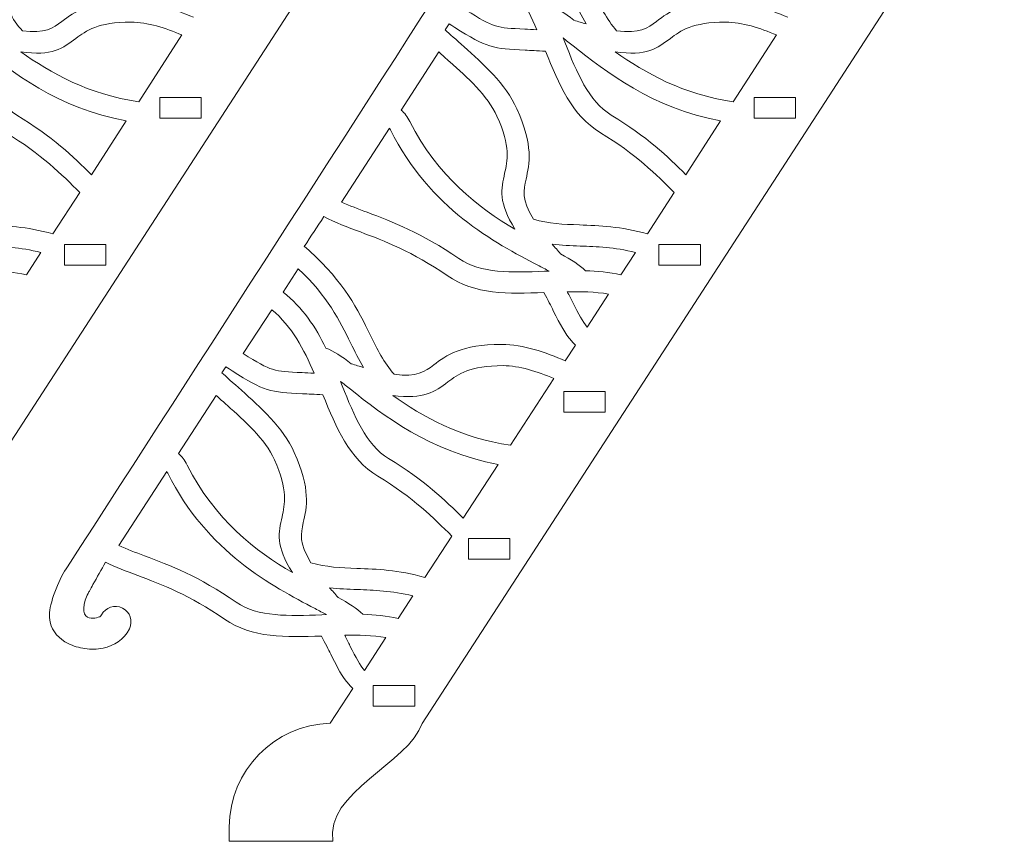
# Model space of a CAD drawing. Header units: centimetres. Extents: x -132 to 124, y -95 to 91.
# Tile 51 of 56: x 101 to 111, y 12 to 21. Entities that reach past the tile are written whole.
import ezdxf

# ---------------------------------------------------------------- set-up
doc = ezdxf.new("R2010")
doc.units = ezdxf.units.CM
doc.header["$MEASUREMENT"] = 0
doc.layers.add('Layer 1', color=7, linetype='Continuous')

msp = doc.modelspace()

# ---------------------------------------------------------------- linework, layer by layer
at = {"layer": 'Layer 1', "lineweight": 9}
for points, knots in [([(94.99322, 14.44981), (95.03501, 14.53287), (95.136, 14.56648), (95.21959, 14.52469), (95.21959, 14.52469), (95.30317, 14.48307), (95.33625, 14.38173), (95.29446, 14.29867), (95.29446, 14.29867), (95.23526, 14.17991), (95.12904, 14.11427), (95.00889, 14.08954), (95.00889, 14.08954), (94.94621, 14.07613), (94.87829, 14.07509), (94.81213, 14.08397), (94.81213, 14.08397), (94.7477, 14.09302), (94.68501, 14.112), (94.63277, 14.13864), (94.63277, 14.13864), (94.53178, 14.18862), (94.4569, 14.26837), (94.43601, 14.36989), (94.43601, 14.36989), (94.42904, 14.40367), (94.4273, 14.43884), (94.42904, 14.47471), (94.42904, 14.47471), (94.43775, 14.60583), (94.54397, 14.86458), (94.62233, 14.97254), (94.62233, 14.97254), (97.66261, 19.67157), (100.67503, 24.41343), (103.75013, 29.08791), (103.75013, 29.08791), (104.01655, 29.49275), (104.1959, 29.77084), (104.48147, 30.18979), (104.48147, 30.18979), (104.80535, 30.66446), (105.14142, 31.11476), (105.51753, 31.47938), (105.51753, 31.47938), (105.51927, 31.4813), (105.52102, 31.48304), (105.52276, 31.48496), (105.52276, 31.48496), (105.72649, 31.66396), (105.92151, 31.80239), (106.11305, 31.91871), (106.11305, 31.91871), (106.30111, 32.03224), (106.48569, 32.12505), (106.672, 32.21455), (106.672, 32.21455), (106.67549, 32.21664), (106.67897, 32.21838), (106.68419, 32.21995)], [0, 0, 0, 0, 0.0625, 0.0625, 0.0625, 0.0625, 0.125, 0.125, 0.125, 0.125, 0.1875, 0.1875, 0.1875, 0.1875, 0.25, 0.25, 0.25, 0.25, 0.3125, 0.3125, 0.3125, 0.3125, 0.375, 0.375, 0.375, 0.375, 0.4375, 0.4375, 0.4375, 0.4375, 0.5, 0.5, 0.5, 0.5, 0.5625, 0.5625, 0.5625, 0.5625, 0.625, 0.625, 0.625, 0.625, 0.6875, 0.6875, 0.6875, 0.6875, 0.75, 0.75, 0.75, 0.75, 0.8125, 0.8125, 0.8125, 0.8125, 0.875, 0.875, 0.875, 0.875, 1, 1, 1, 1]), ([(101.44467, 14.44981), (101.48646, 14.53287), (101.58746, 14.56648), (101.67104, 14.52469), (101.67104, 14.52469), (101.75462, 14.48307), (101.78771, 14.38173), (101.74591, 14.29867), (101.74591, 14.29867), (101.68671, 14.17991), (101.58049, 14.11427), (101.46034, 14.08954), (101.46034, 14.08954), (101.39592, 14.07613), (101.32975, 14.07509), (101.26358, 14.08397), (101.26358, 14.08397), (101.19915, 14.09302), (101.13647, 14.112), (101.08249, 14.13864), (101.08249, 14.13864), (100.98323, 14.18862), (100.90836, 14.26837), (100.88746, 14.36989), (100.88746, 14.36989), (100.8805, 14.40367), (100.87876, 14.43884), (100.8805, 14.47471), (100.8805, 14.47471), (100.8892, 14.60583), (100.99368, 14.86458), (101.07378, 14.97254), (101.07378, 14.97254), (104.11406, 19.67157), (107.12648, 24.41343), (110.20158, 29.08791), (110.20158, 29.08791), (110.468, 29.49275), (110.64735, 29.77084), (110.93292, 30.18979), (110.93292, 30.18979), (111.2568, 30.66446), (111.59113, 31.11476), (111.96899, 31.47938), (111.96899, 31.47938), (111.97073, 31.4813), (111.97247, 31.48304), (111.97421, 31.48496), (111.97421, 31.48496), (112.17794, 31.66396), (112.37296, 31.80239), (112.56451, 31.91871), (112.56451, 31.91871), (112.75256, 32.03224), (112.93714, 32.12505), (113.12172, 32.21455), (113.12172, 32.21455), (113.12694, 32.21664), (113.13042, 32.21838), (113.13565, 32.21995)], [0, 0, 0, 0, 0.0625, 0.0625, 0.0625, 0.0625, 0.125, 0.125, 0.125, 0.125, 0.1875, 0.1875, 0.1875, 0.1875, 0.25, 0.25, 0.25, 0.25, 0.3125, 0.3125, 0.3125, 0.3125, 0.375, 0.375, 0.375, 0.375, 0.4375, 0.4375, 0.4375, 0.4375, 0.5, 0.5, 0.5, 0.5, 0.5625, 0.5625, 0.5625, 0.5625, 0.625, 0.625, 0.625, 0.625, 0.6875, 0.6875, 0.6875, 0.6875, 0.75, 0.75, 0.75, 0.75, 0.8125, 0.8125, 0.8125, 0.8125, 0.875, 0.875, 0.875, 0.875, 1, 1, 1, 1]), ([(101.8086, 28.80808), (101.8086, 28.80808), (101.35064, 28.80843), (101.35064, 28.80843), (101.35064, 28.80843), (101.35064, 28.80843), (91.28429, 13.27253), (91.28429, 13.27253)], [0, 0, 0, 0, 0.33333333, 0.33333333, 0.33333333, 0.33333333, 1, 1, 1, 1]), ([(108.99662, 28.80808), (108.99662, 28.80808), (108.5404, 28.80843), (108.5404, 28.80843), (108.5404, 28.80843), (108.5404, 28.80843), (98.47404, 13.27253), (98.47404, 13.27253)], [0, 0, 0, 0, 0.33333333, 0.33333333, 0.33333333, 0.33333333, 1, 1, 1, 1]), ([(115.44807, 28.80808), (115.44807, 28.80808), (114.99185, 28.80843), (114.99185, 28.80843), (114.99185, 28.80843), (114.99185, 28.80843), (104.92376, 13.27253), (104.92376, 13.27253)], [0, 0, 0, 0, 0.33333333, 0.33333333, 0.33333333, 0.33333333, 1, 1, 1, 1]), ([(99.66856, 22.128), (100.04294, 21.78845), (100.19269, 21.48773), (100.32329, 21.22027), (100.32329, 21.22027), (100.40164, 21.06303), (100.47304, 20.91815), (100.58448, 20.79087), (100.58448, 20.79087), (100.83348, 20.75726), (100.91706, 20.82029), (101.01458, 20.89325), (101.01458, 20.89325), (101.15214, 20.99669), (101.31059, 21.11579), (101.75114, 21.11544), (101.75114, 21.11544), (101.98795, 21.11527), (102.22999, 21.0289), (102.44069, 20.93818)], [0, 0, 0, 0, 0.16666667, 0.16666667, 0.16666667, 0.16666667, 0.33333333, 0.33333333, 0.33333333, 0.33333333, 0.5, 0.5, 0.5, 0.5, 0.66666667, 0.66666667, 0.66666667, 0.66666667, 1, 1, 1, 1]), ([(106.12002, 22.128), (106.49439, 21.78845), (106.64414, 21.48773), (106.77474, 21.22027), (106.77474, 21.22027), (106.8531, 21.06303), (106.92449, 20.91815), (107.03419, 20.79087), (107.03419, 20.79087), (107.28494, 20.75726), (107.36852, 20.82029), (107.46603, 20.89325), (107.46603, 20.89325), (107.60359, 20.99669), (107.76031, 21.11579), (108.20259, 21.11544), (108.20259, 21.11544), (108.43941, 21.11527), (108.6797, 21.0289), (108.89214, 20.93818)], [0, 0, 0, 0, 0.16666667, 0.16666667, 0.16666667, 0.16666667, 0.33333333, 0.33333333, 0.33333333, 0.33333333, 0.5, 0.5, 0.5, 0.5, 0.66666667, 0.66666667, 0.66666667, 0.66666667, 1, 1, 1, 1]), ([(105.99464, 21.93611), (106.3133, 21.63852), (106.44564, 21.37106), (106.56404, 21.13251), (106.56404, 21.13251), (106.60932, 21.04004), (106.65285, 20.95124), (106.70335, 20.86557), (106.70335, 20.86557), (106.66156, 20.87758), (106.61802, 20.89099), (106.57101, 20.90597), (106.57101, 20.90597), (106.46653, 20.98485), (106.37773, 21.04527), (106.29415, 21.07574), (106.29415, 21.07574), (106.18444, 21.30211), (106.0434, 21.51576), (105.83096, 21.68258)], [0, 0, 0, 0, 0.16666667, 0.16666667, 0.16666667, 0.16666667, 0.33333333, 0.33333333, 0.33333333, 0.33333333, 0.5, 0.5, 0.5, 0.5, 0.66666667, 0.66666667, 0.66666667, 0.66666667, 1, 1, 1, 1]), ([(105.70733, 21.49226), (105.92499, 21.31168), (106.05733, 21.06059), (106.16703, 20.80306), (106.16703, 20.80306), (106.12002, 20.80532), (106.07649, 20.80741), (106.03818, 20.80932), (106.03818, 20.80932), (105.8832, 20.81664), (105.79788, 20.82064), (105.71778, 20.84554), (105.71778, 20.84554), (105.63768, 20.87027), (105.55236, 20.91955), (105.39913, 21.01636)], [0, 0, 0, 0, 0.2, 0.2, 0.2, 0.2, 0.4, 0.4, 0.4, 0.4, 0.6, 0.6, 0.6, 0.6, 1, 1, 1, 1]), ([(101.84691, 20.02192), (101.30711, 20.09836), (100.8892, 20.33482), (100.56707, 20.56258), (100.56707, 20.56258), (100.90836, 20.514), (101.02676, 20.60368), (101.16607, 20.7085), (101.16607, 20.7085), (101.27577, 20.79104), (101.40288, 20.88594), (101.76507, 20.88559), (101.76507, 20.88559), (101.94442, 20.88542), (102.13944, 20.82029), (102.31706, 20.74646)], [0, 0, 0, 0, 0.2, 0.2, 0.2, 0.2, 0.4, 0.4, 0.4, 0.4, 0.6, 0.6, 0.6, 0.6, 1, 1, 1, 1]), ([(105.27724, 20.8283), (105.27724, 20.8283), (105.27724, 20.82813), (105.27724, 20.82813), (105.27724, 20.82813), (105.27724, 20.82813), (105.24415, 20.84937), (105.24415, 20.84937), (105.24415, 20.84937), (105.24415, 20.84937), (105.21803, 20.86661), (105.21803, 20.86661)], [0, 0, 0, 0, 0.25, 0.25, 0.25, 0.25, 0.5, 0.5, 0.5, 0.5, 1, 1, 1, 1]), ([(108.29836, 20.02192), (107.75856, 20.09836), (107.34066, 20.33482), (107.01852, 20.56258), (107.01852, 20.56258), (107.35981, 20.514), (107.47822, 20.60368), (107.61752, 20.7085), (107.61752, 20.7085), (107.72722, 20.79104), (107.85434, 20.88594), (108.21652, 20.88559), (108.21652, 20.88559), (108.39587, 20.88542), (108.5909, 20.82029), (108.76851, 20.74646)], [0, 0, 0, 0, 0.2, 0.2, 0.2, 0.2, 0.4, 0.4, 0.4, 0.4, 0.6, 0.6, 0.6, 0.6, 1, 1, 1, 1]), ([(98.72305, 20.80079), (98.76658, 20.76039), (98.84145, 20.69457), (98.92678, 20.61761), (98.92678, 20.61761), (99.12877, 20.43895), (99.37777, 20.21659), (99.5014, 19.94321), (99.5014, 19.94321), (99.68075, 19.54115), (99.63722, 19.34856), (99.59891, 19.18053), (99.59891, 19.18053), (99.57105, 19.06212), (99.54842, 18.96008), (99.68075, 18.74573), (99.68075, 18.74573), (99.84269, 18.69663), (100.00463, 18.69071), (100.17876, 18.68426), (100.17876, 18.68426), (100.39468, 18.67625), (100.62975, 18.66755), (100.91706, 18.58623)], [0, 0, 0, 0, 0.14285714, 0.14285714, 0.14285714, 0.14285714, 0.28571429, 0.28571429, 0.28571429, 0.28571429, 0.42857143, 0.42857143, 0.42857143, 0.42857143, 0.57142857, 0.57142857, 0.57142857, 0.57142857, 0.71428571, 0.71428571, 0.71428571, 0.71428571, 1, 1, 1, 1]), ([(101.20786, 19.03583), (101.01632, 19.22963), (100.78995, 19.45217), (100.40687, 19.68498), (100.40687, 19.68498), (100.09518, 19.8746), (99.95588, 20.21067), (99.81135, 20.56868), (99.81135, 20.56868), (99.71558, 20.57477), (99.64767, 20.57808), (99.59021, 20.58069), (99.59021, 20.58069), (99.41434, 20.58905), (99.31508, 20.59375), (99.20712, 20.62736), (99.20712, 20.62736), (99.10091, 20.66027), (99.00165, 20.71686), (98.82578, 20.8283)], [0, 0, 0, 0, 0.16666667, 0.16666667, 0.16666667, 0.16666667, 0.33333333, 0.33333333, 0.33333333, 0.33333333, 0.5, 0.5, 0.5, 0.5, 0.66666667, 0.66666667, 0.66666667, 0.66666667, 1, 1, 1, 1]), ([(105.1745, 20.80079), (105.21803, 20.76039), (105.29291, 20.69457), (105.37823, 20.61761), (105.37823, 20.61761), (105.58022, 20.43895), (105.82922, 20.21659), (105.95111, 19.94321), (105.95111, 19.94321), (106.13221, 19.54115), (106.08867, 19.34856), (106.05037, 19.18053), (106.05037, 19.18053), (106.02251, 19.06212), (105.99987, 18.96008), (106.13221, 18.74573), (106.13221, 18.74573), (106.29415, 18.69663), (106.45434, 18.69071), (106.63021, 18.68426), (106.63021, 18.68426), (106.84613, 18.67625), (107.07946, 18.66755), (107.36852, 18.58623)], [0, 0, 0, 0, 0.14285714, 0.14285714, 0.14285714, 0.14285714, 0.28571429, 0.28571429, 0.28571429, 0.28571429, 0.42857143, 0.42857143, 0.42857143, 0.42857143, 0.57142857, 0.57142857, 0.57142857, 0.57142857, 0.71428571, 0.71428571, 0.71428571, 0.71428571, 1, 1, 1, 1]), ([(107.65931, 19.03583), (107.46777, 19.22963), (107.2414, 19.45217), (106.85832, 19.68498), (106.85832, 19.68498), (106.54663, 19.8746), (106.40559, 20.21067), (106.2628, 20.56868), (106.2628, 20.56868), (106.16703, 20.57477), (106.09912, 20.57808), (106.04166, 20.58069), (106.04166, 20.58069), (105.86579, 20.58905), (105.76654, 20.59375), (105.65858, 20.62736), (105.65858, 20.62736), (105.55236, 20.66027), (105.45136, 20.71686), (105.27724, 20.8283)], [0, 0, 0, 0, 0.16666667, 0.16666667, 0.16666667, 0.16666667, 0.33333333, 0.33333333, 0.33333333, 0.33333333, 0.5, 0.5, 0.5, 0.5, 0.66666667, 0.66666667, 0.66666667, 0.66666667, 1, 1, 1, 1]), ([(100.00115, 20.71442), (100.03423, 20.68796), (100.07254, 20.65888), (100.11085, 20.62823), (100.11085, 20.62823), (100.46085, 20.35189), (100.97104, 19.94896), (101.71283, 19.81331)], [0, 0, 0, 0, 0.33333333, 0.33333333, 0.33333333, 0.33333333, 1, 1, 1, 1]), ([(101.33323, 19.22928), (101.13995, 19.42344), (100.90836, 19.64301), (100.52353, 19.87652), (100.52353, 19.87652), (100.27627, 20.02697), (100.15264, 20.33813), (100.0203, 20.66724)], [0, 0, 0, 0, 0.33333333, 0.33333333, 0.33333333, 0.33333333, 1, 1, 1, 1]), ([(106.4526, 20.71442), (106.48569, 20.68796), (106.52225, 20.65888), (106.5623, 20.62823), (106.5623, 20.62823), (106.9123, 20.35189), (107.4225, 19.94896), (108.16254, 19.81331)], [0, 0, 0, 0, 0.33333333, 0.33333333, 0.33333333, 0.33333333, 1, 1, 1, 1]), ([(107.78468, 19.22928), (107.5914, 19.42344), (107.35981, 19.64301), (106.97499, 19.87652), (106.97499, 19.87652), (106.72773, 20.02697), (106.60235, 20.33813), (106.47176, 20.66724)], [0, 0, 0, 0, 0.33333333, 0.33333333, 0.33333333, 0.33333333, 1, 1, 1, 1]), ([(104.69565, 19.93015), (104.73047, 19.9002), (104.76356, 19.85963), (104.78968, 19.80652), (104.78968, 19.80652), (105.08744, 19.21135), (105.54017, 18.86779), (105.93022, 18.63794), (105.93022, 18.63794), (105.74738, 18.92874), (105.78047, 19.07431), (105.81878, 19.24426), (105.81878, 19.24426), (105.85012, 19.37816), (105.88494, 19.53175), (105.73519, 19.86329), (105.73519, 19.86329), (105.6342, 20.08878), (105.40783, 20.2906), (105.225, 20.45271), (105.225, 20.45271), (105.18321, 20.49084), (105.14142, 20.52706), (105.10485, 20.56206)], [0, 0, 0, 0, 0.14285714, 0.14285714, 0.14285714, 0.14285714, 0.28571429, 0.28571429, 0.28571429, 0.28571429, 0.42857143, 0.42857143, 0.42857143, 0.42857143, 0.57142857, 0.57142857, 0.57142857, 0.57142857, 0.71428571, 0.71428571, 0.71428571, 0.71428571, 1, 1, 1, 1]), ([(102.07502, 20.06858), (102.22477, 20.06858), (102.37452, 20.06858), (102.52427, 20.06858), (102.52427, 20.06858), (102.52427, 19.99371), (102.52427, 19.91866), (102.52427, 19.84343), (102.52427, 19.84343), (102.37452, 19.84343), (102.22477, 19.84343), (102.07502, 19.84343), (102.07502, 19.84343), (102.07502, 19.91866), (102.07502, 19.99371), (102.07502, 20.06858)], [0, 0, 0, 0, 0.2, 0.2, 0.2, 0.2, 0.4, 0.4, 0.4, 0.4, 0.6, 0.6, 0.6, 0.6, 1, 1, 1, 1]), ([(108.52647, 20.06858), (108.67622, 20.06858), (108.82597, 20.06858), (108.97572, 20.06858), (108.97572, 20.06858), (108.97572, 19.99371), (108.97572, 19.91866), (108.97572, 19.84343), (108.97572, 19.84343), (108.82597, 19.84343), (108.67622, 19.84343), (108.52647, 19.84343), (108.52647, 19.84343), (108.52647, 19.91866), (108.52647, 19.99371), (108.52647, 20.06858)], [0, 0, 0, 0, 0.2, 0.2, 0.2, 0.2, 0.4, 0.4, 0.4, 0.4, 0.6, 0.6, 0.6, 0.6, 1, 1, 1, 1]), ([(106.30111, 18.18243), (106.2628, 18.2028), (106.22101, 18.22456), (106.17748, 18.24738), (106.17748, 18.24738), (105.71604, 18.48872), (105.00734, 18.85926), (104.57898, 19.71702), (104.57898, 19.71702), (104.5755, 19.72329), (104.57202, 19.72921), (104.56853, 19.73443)], [0, 0, 0, 0, 0.25, 0.25, 0.25, 0.25, 0.5, 0.5, 0.5, 0.5, 1, 1, 1, 1]), ([(104.04789, 18.9317), (104.1367, 18.89235), (104.22898, 18.85752), (104.3265, 18.82061), (104.3265, 18.82061), (104.59988, 18.71735), (104.91505, 18.5979), (105.32251, 18.31772), (105.32251, 18.31772), (105.56107, 18.15352), (105.89539, 18.16658), (106.25061, 18.18051)], [0, 0, 0, 0, 0.25, 0.25, 0.25, 0.25, 0.5, 0.5, 0.5, 0.5, 1, 1, 1, 1]), ([(103.85635, 18.77376), (103.7867, 18.66581), (103.71531, 18.55802), (103.64391, 18.45041), (103.64391, 18.45041), (103.66481, 18.433), (103.68396, 18.41593), (103.70312, 18.39887)], [0, 0, 0, 0, 0.33333333, 0.33333333, 0.33333333, 0.33333333, 1, 1, 1, 1]), ([(106.58668, 17.37952), (106.57275, 17.39362), (106.55882, 17.40773), (106.54663, 17.42253), (106.54663, 17.42253), (106.47176, 17.50716), (106.42648, 17.59596), (106.34638, 17.75285), (106.34638, 17.75285), (106.32026, 17.80492), (106.29066, 17.86569), (106.24539, 17.94979), (106.24539, 17.94979), (105.86057, 17.93481), (105.4949, 17.92593), (105.1954, 18.13315), (105.1954, 18.13315), (104.8158, 18.39469), (104.51455, 18.50874), (104.25336, 18.60712), (104.25336, 18.60712), (104.11232, 18.66023), (103.98172, 18.70916), (103.85635, 18.77376)], [0, 0, 0, 0, 0.14285714, 0.14285714, 0.14285714, 0.14285714, 0.28571429, 0.28571429, 0.28571429, 0.28571429, 0.42857143, 0.42857143, 0.42857143, 0.42857143, 0.57142857, 0.57142857, 0.57142857, 0.57142857, 0.71428571, 0.71428571, 0.71428571, 0.71428571, 1, 1, 1, 1]), ([(100.78647, 18.38563), (100.55836, 18.44101), (100.36508, 18.44814), (100.18573, 18.45476), (100.18573, 18.45476), (100.08299, 18.45859), (99.98374, 18.46225), (99.88448, 18.47409), (99.88448, 18.47409), (99.91234, 18.44083), (99.94369, 18.40601), (99.97677, 18.36926), (99.97677, 18.36926), (100.08995, 18.30693), (100.18224, 18.24999), (100.24319, 18.18678), (100.24319, 18.18678), (100.37204, 18.18208), (100.5009, 18.16937), (100.62801, 18.14116)], [0, 0, 0, 0, 0.16666667, 0.16666667, 0.16666667, 0.16666667, 0.33333333, 0.33333333, 0.33333333, 0.33333333, 0.5, 0.5, 0.5, 0.5, 0.66666667, 0.66666667, 0.66666667, 0.66666667, 1, 1, 1, 1]), ([(101.0407, 18.4727), (101.19045, 18.4727), (101.34194, 18.4727), (101.49169, 18.4727), (101.49169, 18.4727), (101.49169, 18.39765), (101.49169, 18.32277), (101.49169, 18.24772), (101.49169, 18.24772), (101.34194, 18.24772), (101.19045, 18.24772), (101.0407, 18.24772), (101.0407, 18.24772), (101.0407, 18.32277), (101.0407, 18.39765), (101.0407, 18.4727)], [0, 0, 0, 0, 0.2, 0.2, 0.2, 0.2, 0.4, 0.4, 0.4, 0.4, 0.6, 0.6, 0.6, 0.6, 1, 1, 1, 1]), ([(103.70312, 18.39887), (104.07923, 18.05932), (104.22724, 17.75842), (104.35958, 17.49114), (104.35958, 17.49114), (104.4362, 17.33372), (104.50759, 17.18902), (104.61903, 17.06174), (104.61903, 17.06174), (104.86803, 17.02813), (104.95336, 17.09099), (105.04913, 17.16412), (105.04913, 17.16412), (105.18669, 17.26756), (105.34515, 17.38648), (105.78569, 17.38614), (105.78569, 17.38614), (106.02251, 17.38614), (106.26454, 17.29959), (106.47698, 17.20905)], [0, 0, 0, 0, 0.16666667, 0.16666667, 0.16666667, 0.16666667, 0.33333333, 0.33333333, 0.33333333, 0.33333333, 0.5, 0.5, 0.5, 0.5, 0.66666667, 0.66666667, 0.66666667, 0.66666667, 1, 1, 1, 1]), ([(107.23792, 18.38563), (107.00981, 18.44101), (106.81653, 18.44814), (106.63718, 18.45476), (106.63718, 18.45476), (106.53444, 18.45859), (106.43519, 18.46225), (106.33594, 18.47409), (106.33594, 18.47409), (106.3638, 18.44083), (106.39514, 18.40601), (106.42648, 18.36926), (106.42648, 18.36926), (106.54141, 18.30693), (106.6337, 18.24999), (106.69464, 18.18678), (106.69464, 18.18678), (106.8235, 18.18208), (106.95235, 18.16937), (107.07946, 18.14116)], [0, 0, 0, 0, 0.16666667, 0.16666667, 0.16666667, 0.16666667, 0.33333333, 0.33333333, 0.33333333, 0.33333333, 0.5, 0.5, 0.5, 0.5, 0.66666667, 0.66666667, 0.66666667, 0.66666667, 1, 1, 1, 1]), ([(107.49215, 18.4727), (107.6419, 18.4727), (107.79165, 18.4727), (107.94314, 18.4727), (107.94314, 18.4727), (107.94314, 18.39765), (107.94314, 18.32277), (107.94314, 18.24772), (107.94314, 18.24772), (107.79165, 18.24772), (107.6419, 18.24772), (107.49215, 18.24772), (107.49215, 18.24772), (107.49215, 18.32277), (107.49215, 18.39765), (107.49215, 18.4727)], [0, 0, 0, 0, 0.2, 0.2, 0.2, 0.2, 0.4, 0.4, 0.4, 0.4, 0.6, 0.6, 0.6, 0.6, 1, 1, 1, 1]), ([(103.57949, 18.20698), (103.89814, 17.90939), (104.02874, 17.64193), (104.14714, 17.40338), (104.14714, 17.40338), (104.19242, 17.31074), (104.23595, 17.22193), (104.28819, 17.13644), (104.28819, 17.13644), (104.2464, 17.14828), (104.20112, 17.16169), (104.15411, 17.17683), (104.15411, 17.17683), (104.05137, 17.25554), (103.96083, 17.31614), (103.87899, 17.34661), (103.87899, 17.34661), (103.76754, 17.5728), (103.62824, 17.78663), (103.41406, 17.95345)], [0, 0, 0, 0, 0.16666667, 0.16666667, 0.16666667, 0.16666667, 0.33333333, 0.33333333, 0.33333333, 0.33333333, 0.5, 0.5, 0.5, 0.5, 0.66666667, 0.66666667, 0.66666667, 0.66666667, 1, 1, 1, 1]), ([(106.94539, 17.9336), (106.79912, 17.95693), (106.64763, 17.96076), (106.49788, 17.95815), (106.49788, 17.95815), (106.51877, 17.91723), (106.53967, 17.87822), (106.55708, 17.84288), (106.55708, 17.84288), (106.62325, 17.71228), (106.66156, 17.63584), (106.71379, 17.57454)], [0, 0, 0, 0, 0.25, 0.25, 0.25, 0.25, 0.5, 0.5, 0.5, 0.5, 1, 1, 1, 1]), ([(103.29217, 17.76312), (103.50983, 17.58238), (103.64043, 17.33129), (103.75013, 17.07375), (103.75013, 17.07375), (103.70486, 17.07619), (103.66133, 17.07828), (103.62128, 17.08019), (103.62128, 17.08019), (103.46804, 17.08733), (103.38098, 17.09151), (103.30088, 17.11624), (103.30088, 17.11624), (103.22252, 17.14096), (103.13546, 17.19024), (102.98223, 17.28723)], [0, 0, 0, 0, 0.2, 0.2, 0.2, 0.2, 0.4, 0.4, 0.4, 0.4, 0.6, 0.6, 0.6, 0.6, 1, 1, 1, 1]), ([(102.86208, 17.09917), (102.86208, 17.09917), (102.86208, 17.09882), (102.86208, 17.09882), (102.86208, 17.09882), (102.86208, 17.09882), (102.82899, 17.12024), (102.82899, 17.12024), (102.82899, 17.12024), (102.82899, 17.12024), (102.79243, 17.14358), (102.79243, 17.14358)], [0, 0, 0, 0, 0.25, 0.25, 0.25, 0.25, 0.5, 0.5, 0.5, 0.5, 1, 1, 1, 1]), ([(105.24415, 15.30652), (105.05087, 15.50033), (104.82624, 15.72286), (104.44316, 15.95567), (104.44316, 15.95567), (104.13147, 16.1453), (103.99043, 16.48137), (103.8459, 16.83937), (103.8459, 16.83937), (103.75187, 16.84564), (103.68396, 16.84878), (103.62476, 16.85156), (103.62476, 16.85156), (103.44889, 16.85975), (103.34964, 16.86445), (103.24168, 16.89805), (103.24168, 16.89805), (103.13546, 16.93097), (103.03621, 16.98773), (102.86208, 17.09917)], [0, 0, 0, 0, 0.16666667, 0.16666667, 0.16666667, 0.16666667, 0.33333333, 0.33333333, 0.33333333, 0.33333333, 0.5, 0.5, 0.5, 0.5, 0.66666667, 0.66666667, 0.66666667, 0.66666667, 1, 1, 1, 1]), ([(105.8832, 16.29261), (105.34166, 16.36923), (104.92376, 16.60552), (104.60336, 16.83345), (104.60336, 16.83345), (104.94291, 16.7847), (105.06306, 16.87437), (105.20236, 16.9792), (105.20236, 16.9792), (105.31206, 17.06174), (105.43743, 17.15664), (105.80136, 17.15629), (105.80136, 17.15629), (105.97897, 17.15629), (106.174, 17.09116), (106.35161, 17.01716)], [0, 0, 0, 0, 0.2, 0.2, 0.2, 0.2, 0.4, 0.4, 0.4, 0.4, 0.6, 0.6, 0.6, 0.6, 1, 1, 1, 1]), ([(102.75063, 17.07915), (102.79243, 17.0398), (102.87078, 16.97032), (102.96307, 16.8883), (102.96307, 16.8883), (103.16332, 16.70965), (103.41232, 16.48729), (103.53595, 16.21408), (103.53595, 16.21408), (103.71531, 15.81184), (103.67177, 15.61926), (103.63347, 15.4514), (103.63347, 15.4514), (103.60735, 15.33299), (103.58297, 15.23078), (103.71705, 15.0166), (103.71705, 15.0166), (103.87724, 14.96749), (104.03918, 14.96157), (104.21505, 14.95496), (104.21505, 14.95496), (104.42923, 14.94695), (104.6643, 14.93824), (104.95336, 14.8571)], [0, 0, 0, 0, 0.14285714, 0.14285714, 0.14285714, 0.14285714, 0.28571429, 0.28571429, 0.28571429, 0.28571429, 0.42857143, 0.42857143, 0.42857143, 0.42857143, 0.57142857, 0.57142857, 0.57142857, 0.57142857, 0.71428571, 0.71428571, 0.71428571, 0.71428571, 1, 1, 1, 1]), ([(104.0357, 16.98529), (104.07053, 16.95883), (104.10709, 16.92957), (104.1454, 16.89893), (104.1454, 16.89893), (104.4954, 16.62276), (105.00734, 16.21965), (105.74738, 16.08418)], [0, 0, 0, 0, 0.33333333, 0.33333333, 0.33333333, 0.33333333, 1, 1, 1, 1]), ([(105.36952, 15.50015), (105.1745, 15.69413), (104.94291, 15.91371), (104.55983, 16.14739), (104.55983, 16.14739), (104.31257, 16.29766), (104.18719, 16.609), (104.05486, 16.9381)], [0, 0, 0, 0, 0.33333333, 0.33333333, 0.33333333, 0.33333333, 1, 1, 1, 1]), ([(102.27875, 16.20102), (102.31531, 16.1709), (102.34666, 16.1305), (102.37278, 16.07721), (102.37278, 16.07721), (102.67054, 15.48222), (103.12327, 15.13866), (103.51506, 14.90864), (103.51506, 14.90864), (103.33048, 15.19943), (103.36357, 15.345), (103.40362, 15.51513), (103.40362, 15.51513), (103.43322, 15.64886), (103.46804, 15.80244), (103.32003, 16.13415), (103.32003, 16.13415), (103.21904, 16.35965), (102.99267, 16.56129), (102.80984, 16.7234), (102.80984, 16.7234), (102.76631, 16.76154), (102.72626, 16.79776), (102.68795, 16.83276)], [0, 0, 0, 0, 0.14285714, 0.14285714, 0.14285714, 0.14285714, 0.28571429, 0.28571429, 0.28571429, 0.28571429, 0.42857143, 0.42857143, 0.42857143, 0.42857143, 0.57142857, 0.57142857, 0.57142857, 0.57142857, 0.71428571, 0.71428571, 0.71428571, 0.71428571, 1, 1, 1, 1]), ([(106.45957, 16.87681), (106.60932, 16.87681), (106.75907, 16.87681), (106.90882, 16.87681), (106.90882, 16.87681), (106.90882, 16.80194), (106.90882, 16.72689), (106.90882, 16.65184), (106.90882, 16.65184), (106.75907, 16.65184), (106.60932, 16.65184), (106.45957, 16.65184), (106.45957, 16.65184), (106.45957, 16.72689), (106.45957, 16.80194), (106.45957, 16.87681)], [0, 0, 0, 0, 0.2, 0.2, 0.2, 0.2, 0.4, 0.4, 0.4, 0.4, 0.6, 0.6, 0.6, 0.6, 1, 1, 1, 1]), ([(103.88421, 14.45329), (103.8459, 14.47349), (103.80585, 14.49543), (103.76058, 14.51824), (103.76058, 14.51824), (103.29914, 14.75959), (102.59044, 15.13013), (102.16208, 15.98771), (102.16208, 15.98771), (102.1586, 15.99415), (102.15512, 16.00008), (102.15337, 16.00513)], [0, 0, 0, 0, 0.25, 0.25, 0.25, 0.25, 0.5, 0.5, 0.5, 0.5, 1, 1, 1, 1]), ([(105.42525, 15.28093), (105.575, 15.28093), (105.72649, 15.28093), (105.87624, 15.28093), (105.87624, 15.28093), (105.87624, 15.20605), (105.87624, 15.13118), (105.87624, 15.05595), (105.87624, 15.05595), (105.72649, 15.05595), (105.575, 15.05595), (105.42525, 15.05595), (105.42525, 15.05595), (105.42525, 15.13118), (105.42525, 15.20605), (105.42525, 15.28093)], [0, 0, 0, 0, 0.2, 0.2, 0.2, 0.2, 0.4, 0.4, 0.4, 0.4, 0.6, 0.6, 0.6, 0.6, 1, 1, 1, 1]), ([(101.63273, 15.20239), (101.7198, 15.16304), (101.81208, 15.12839), (101.9096, 15.0913), (101.9096, 15.0913), (102.18298, 14.98822), (102.49989, 14.86859), (102.90561, 14.58842), (102.90561, 14.58842), (103.14416, 14.42421), (103.48023, 14.43745), (103.83371, 14.4512)], [0, 0, 0, 0, 0.25, 0.25, 0.25, 0.25, 0.5, 0.5, 0.5, 0.5, 1, 1, 1, 1]), ([(104.16978, 13.65039), (104.15585, 13.66432), (104.14192, 13.6786), (104.12973, 13.69322), (104.12973, 13.69322), (104.05486, 13.77785), (104.00958, 13.86666), (103.93122, 14.02372), (103.93122, 14.02372), (103.90511, 14.07561), (103.87376, 14.13655), (103.83023, 14.22066), (103.83023, 14.22066), (103.44367, 14.20551), (103.07974, 14.1968), (102.7785, 14.40384), (102.7785, 14.40384), (102.3989, 14.66556), (102.09765, 14.77944), (101.83646, 14.87799), (101.83646, 14.87799), (101.71283, 14.92448), (101.59791, 14.96784), (101.4882, 15.0213), (101.4882, 15.0213), (101.44119, 14.94033), (101.39592, 14.85936), (101.35064, 14.77857), (101.35064, 14.77857), (101.33845, 14.75889), (101.32278, 14.72998), (101.31582, 14.71605), (101.31582, 14.71605), (101.31234, 14.70961), (101.30363, 14.69411), (101.2897, 14.6626), (101.2897, 14.6626), (101.21831, 14.51494), (101.25487, 14.42996), (101.31059, 14.41708), (101.31059, 14.41708), (101.33845, 14.41324), (101.36632, 14.41342), (101.39069, 14.41882), (101.39069, 14.41882), (101.41681, 14.42404), (101.43597, 14.43397), (101.44467, 14.44981)], [0, 0, 0, 0, 0.07692308, 0.07692308, 0.07692308, 0.07692308, 0.15384615, 0.15384615, 0.15384615, 0.15384615, 0.23076923, 0.23076923, 0.23076923, 0.23076923, 0.30769231, 0.30769231, 0.30769231, 0.30769231, 0.38461538, 0.38461538, 0.38461538, 0.38461538, 0.46153846, 0.46153846, 0.46153846, 0.46153846, 0.53846154, 0.53846154, 0.53846154, 0.53846154, 0.61538462, 0.61538462, 0.61538462, 0.61538462, 0.69230769, 0.69230769, 0.69230769, 0.69230769, 0.76923077, 0.76923077, 0.76923077, 0.76923077, 0.84615385, 0.84615385, 0.84615385, 0.84615385, 1, 1, 1, 1]), ([(104.82276, 14.6565), (104.59291, 14.7117), (104.39963, 14.71901), (104.22028, 14.72563), (104.22028, 14.72563), (104.11754, 14.72929), (104.01829, 14.73312), (103.91904, 14.74478), (103.91904, 14.74478), (103.94864, 14.71153), (103.97824, 14.6767), (104.01132, 14.63996), (104.01132, 14.63996), (104.12451, 14.57762), (104.2168, 14.52068), (104.27948, 14.45747), (104.27948, 14.45747), (104.40834, 14.45295), (104.53719, 14.44006), (104.6643, 14.41185)], [0, 0, 0, 0, 0.16666667, 0.16666667, 0.16666667, 0.16666667, 0.33333333, 0.33333333, 0.33333333, 0.33333333, 0.5, 0.5, 0.5, 0.5, 0.66666667, 0.66666667, 0.66666667, 0.66666667, 1, 1, 1, 1]), ([(104.53023, 14.20464), (104.38222, 14.2278), (104.23247, 14.23145), (104.08272, 14.22884), (104.08272, 14.22884), (104.10361, 14.18792), (104.12277, 14.14909), (104.14018, 14.11374), (104.14018, 14.11374), (104.20635, 13.98297), (104.2464, 13.90653), (104.29689, 13.84541)], [0, 0, 0, 0, 0.25, 0.25, 0.25, 0.25, 0.5, 0.5, 0.5, 0.5, 1, 1, 1, 1]), ([(104.39266, 13.46007), (104.39266, 13.46007), (104.84261, 13.46007), (104.84261, 13.46007), (104.84261, 13.46007), (104.84261, 13.46007), (104.84261, 13.685), (104.84261, 13.685), (104.84261, 13.685), (104.84261, 13.685), (104.39266, 13.685), (104.39266, 13.685), (104.39266, 13.685), (104.39266, 13.685), (104.39266, 13.46007), (104.39266, 13.46007)], [0, 0, 0, 0, 0.2, 0.2, 0.2, 0.2, 0.4, 0.4, 0.4, 0.4, 0.6, 0.6, 0.6, 0.6, 1, 1, 1, 1]), ([(103.9556, 11.99182), (103.9556, 11.99182), (102.82899, 11.99286), (102.82899, 11.99286), (102.82899, 11.99286), (102.82899, 11.99286), (102.83073, 12.1494), (102.83073, 12.1494)], [0, 0, 0, 0, 0.33333333, 0.33333333, 0.33333333, 0.33333333, 1, 1, 1, 1])]:
    msp.add_open_spline(points, degree=3, knots=knots, dxfattribs=at)
for points in [[(105.21803, 20.86661), (105.21803, 20.86661), (105.1745, 20.80079), (105.1745, 20.80079)], [(102.31706, 20.74646), (102.31706, 20.74646), (101.84691, 20.02192), (101.84691, 20.02192)], [(108.76851, 20.74646), (108.76851, 20.74646), (108.29836, 20.02192), (108.29836, 20.02192)], [(106.47176, 20.66724), (106.47176, 20.66724), (106.4526, 20.71442), (106.4526, 20.71442)], [(105.10485, 20.56206), (105.10485, 20.56206), (104.69565, 19.93015), (104.69565, 19.93015)], [(101.71283, 19.81331), (101.71283, 19.81331), (101.33323, 19.22928), (101.33323, 19.22928)], [(108.16254, 19.81331), (108.16254, 19.81331), (107.78468, 19.22928), (107.78468, 19.22928)], [(104.56853, 19.73443), (104.56853, 19.73443), (104.04789, 18.9317), (104.04789, 18.9317)], [(100.91706, 18.58623), (100.91706, 18.58623), (101.20786, 19.03583), (101.20786, 19.03583)], [(107.36852, 18.58623), (107.36852, 18.58623), (107.65931, 19.03583), (107.65931, 19.03583)], [(100.62801, 18.14116), (100.62801, 18.14116), (100.78647, 18.38563), (100.78647, 18.38563)], [(107.07946, 18.14116), (107.07946, 18.14116), (107.23792, 18.38563), (107.23792, 18.38563)], [(103.41406, 17.95345), (103.41406, 17.95345), (103.57949, 18.20698), (103.57949, 18.20698)], [(106.25061, 18.18051), (106.25061, 18.18051), (106.30111, 18.18243), (106.30111, 18.18243)], [(106.71379, 17.57454), (106.71379, 17.57454), (106.94539, 17.9336), (106.94539, 17.9336)], [(102.98223, 17.28723), (102.98223, 17.28723), (103.29217, 17.76312), (103.29217, 17.76312)], [(106.47698, 17.20905), (106.47698, 17.20905), (106.58668, 17.37952), (106.58668, 17.37952)], [(102.79243, 17.14358), (102.79243, 17.14358), (102.75063, 17.07915), (102.75063, 17.07915)], [(106.35161, 17.01716), (106.35161, 17.01716), (105.8832, 16.29261), (105.8832, 16.29261)], [(104.05486, 16.9381), (104.05486, 16.9381), (104.0357, 16.98529), (104.0357, 16.98529)], [(102.68795, 16.83276), (102.68795, 16.83276), (102.27875, 16.20102), (102.27875, 16.20102)], [(105.74738, 16.08418), (105.74738, 16.08418), (105.36952, 15.50015), (105.36952, 15.50015)], [(102.15337, 16.00513), (102.15337, 16.00513), (101.63273, 15.20239), (101.63273, 15.20239)], [(104.95336, 14.8571), (104.95336, 14.8571), (105.24415, 15.30652), (105.24415, 15.30652)], [(104.6643, 14.41185), (104.6643, 14.41185), (104.82276, 14.6565), (104.82276, 14.6565)], [(103.83371, 14.4512), (103.83371, 14.4512), (103.88421, 14.45329), (103.88421, 14.45329)], [(104.29689, 13.84541), (104.29689, 13.84541), (104.53023, 14.20464), (104.53023, 14.20464)], [(103.926, 13.27288), (103.926, 13.27288), (104.16978, 13.65039), (104.16978, 13.65039)], [(102.83073, 12.1494), (102.83073, 12.75798), (103.32178, 13.25738), (103.926, 13.27288)], [(104.92376, 13.27253), (104.78271, 12.84539), (103.85809, 12.51821), (103.9556, 11.99182)]]:
    msp.add_open_spline(points, degree=3, dxfattribs=at)

doc.saveas('drawing.dxf')
